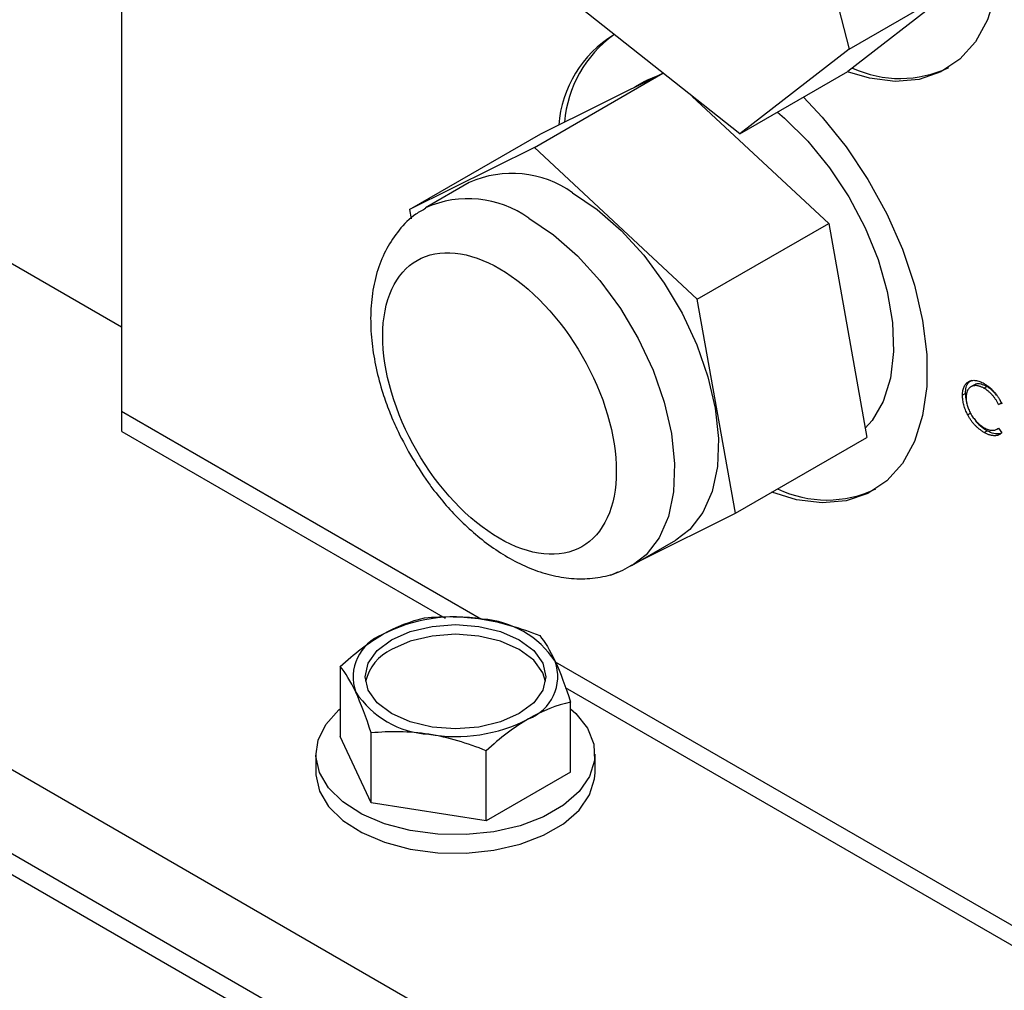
# Model space of a CAD drawing. Header units: inches. Extents: x 4 to 172, y 4 to 132.
# Tile 33 of 40: x 150.54 to 152.92, y 100.03 to 102.38. Entities that reach past the tile are written whole.
import ezdxf

# ---------------------------------------------------------------- set-up
doc = ezdxf.new("R2010")
doc.units = ezdxf.units.IN
doc.header["$LTSCALE"] = 16
doc.header["$MEASUREMENT"] = 0
doc.layers.add('TEXT', color=140, linetype='Continuous', lineweight=25)

msp = doc.modelspace()

# ---------------------------------------------------------------- linework, layer by layer
for p, q in [((143.2856, 104.7365), (153.1851, 99.0216)), ((153.1851, 98.8175), (143.2856, 104.5323)), ((153.1851, 98.7665), (143.2856, 104.4813)), ((150.7852, 103.4736), (150.7852, 101.6321)), ((150.7852, 103.4736), (150.7852, 101.428)), ((152.4113, 102.828), (152.5478, 102.3049)), ((152.8095, 102.456), (152.5445, 102.2503)), ((152.5478, 102.3049), (152.8095, 102.456)), ((152.2828, 102.0993), (151.8814, 102.4167)), ((152.5478, 102.3049), (152.2828, 102.0993)), ((152.2828, 102.0993), (152.5445, 102.2503)), ((151.7852, 102.0666), (152.0967, 102.2464)), ((151.8012, 102.0999), (152.0963, 102.2468)), ((152.052, 102.2266), (152.028, 102.2128)), ((152.1676, 102.1904), (152.498, 101.8827)), ((149.9311, 102.1252), (150.7852, 101.6321)), ((151.483, 101.9162), (151.8012, 102.0999)), ((151.7852, 102.0666), (151.483, 101.9162)), ((152.1798, 101.699), (151.7852, 102.0666)), ((151.6277, 101.9816), (151.5216, 101.9204)), ((151.483, 101.9162), (151.487, 101.8942)), ((152.1798, 101.699), (152.498, 101.8827)), ((152.498, 101.8827), (152.5905, 101.3647)), ((152.2723, 101.181), (152.1798, 101.699)), ((152.8494, 101.4913), (152.8423, 101.4872)), ((152.874, 101.4836), (152.8811, 101.4877)), ((152.8292, 101.4707), (152.8222, 101.4666)), ((152.9094, 101.4445), (152.9165, 101.4485)), ((152.9171, 101.4468), (152.9094, 101.4445)), ((152.9165, 101.4485), (152.913, 101.4541)), ((150.7852, 101.428), (151.6573, 100.9245)), ((150.7859, 101.379), (150.7859, 101.4276)), ((152.8345, 101.4194), (152.8416, 101.4235)), ((150.7859, 101.379), (151.5695, 100.9266)), ((152.2723, 101.181), (152.5905, 101.3647)), ((152.8747, 101.3765), (152.8818, 101.3806)), ((152.9054, 101.3842), (152.9095, 101.3866)), ((152.9094, 101.3868), (152.9171, 101.3756)), ((152.0455, 101.0682), (152.2723, 101.181)), ((152.0216, 101.0544), (152.1276, 101.1156)), ((151.9702, 101.0307), (151.9874, 101.0392)), ((151.836, 100.8214), (153.0833, 100.1013)), ((151.3153, 100.81), (151.3153, 100.6404)), ((151.8595, 100.7592), (153.084, 100.0523)), ((151.873, 100.5542), (151.873, 100.7237)), ((151.39, 100.4795), (151.3153, 100.6404)), ((151.39, 100.4795), (151.39, 100.649)), ((151.6688, 100.4363), (151.6688, 100.6059)), ((151.2561, 100.5973), (151.2561, 100.5524)), ((151.9321, 100.5524), (151.9321, 100.5973)), ((151.873, 100.5542), (151.6688, 100.4363)), ((151.6688, 100.4363), (151.39, 100.4795))]:
    msp.add_line(p, q)
at = {"flags": 128}
for points in [[(152.4646, 103.3246), (152.5315, 103.2801), (152.5969, 103.2251), (152.6594, 103.1608), (152.7175, 103.0885), (152.77, 103.0098), (152.8156, 102.9267), (152.8534, 102.8408), (152.8825, 102.7542), (152.9023, 102.6687), (152.9123, 102.5863), (152.9123, 102.5088), (152.9023, 102.438), (152.8825, 102.3753), (152.8534, 102.3223), (152.8156, 102.2801), (152.77, 102.2497), (152.7175, 102.2316), (152.6594, 102.2264), (152.5969, 102.2342), (152.5438, 102.2499)], [(152.052, 102.2266), (152.0573, 102.2295), (152.0853, 102.2412)], [(152.4367, 102.1885), (152.4826, 102.1401), (152.5407, 102.0678), (152.5932, 101.9892), (152.6388, 101.906), (152.6766, 101.8201), (152.7058, 101.7335), (152.7255, 101.648), (152.7355, 101.5656), (152.7355, 101.4881), (152.7255, 101.4173), (152.7058, 101.3547), (152.6766, 101.3016), (152.6388, 101.2594), (152.5932, 101.229), (152.5407, 101.2109), (152.4826, 101.2058), (152.4201, 101.2135), (152.3603, 101.2318)], [(152.3738, 102.1518), (152.391, 102.1372), (152.4476, 102.0815), (152.4999, 102.0175), (152.5466, 101.9471), (152.5862, 101.8722), (152.6176, 101.7951), (152.64, 101.7179), (152.6526, 101.6429), (152.6552, 101.5723), (152.6476, 101.508), (152.63, 101.4519), (152.603, 101.4057), (152.5865, 101.387)], [(151.8777, 101.9569), (151.9374, 101.9165), (151.9955, 101.8656), (152.0501, 101.8055), (152.0998, 101.738), (152.1431, 101.6651), (152.1787, 101.5889), (152.2057, 101.5115), (152.2233, 101.4351), (152.2309, 101.362), (152.2284, 101.2943), (152.2157, 101.2339), (152.1934, 101.1826), (152.1619, 101.1417), (152.1276, 101.1156)], [(151.7716, 101.8957), (151.8314, 101.8553), (151.8894, 101.8043), (151.944, 101.7443), (151.9937, 101.6768), (152.037, 101.6039), (152.0727, 101.5276), (152.0997, 101.4502), (152.1172, 101.3739), (152.1248, 101.3008), (152.1223, 101.2331), (152.1097, 101.1727), (152.0873, 101.1213), (152.0559, 101.0805), (152.0221, 101.0546)], [(151.4394, 100.8744), (151.4847, 100.8945), (151.5375, 100.9071), (151.5941, 100.9114), (151.6507, 100.9071), (151.7035, 100.8945), (151.7488, 100.8744), (151.7836, 100.8482), (151.8054, 100.8178), (151.8129, 100.7851), (151.8054, 100.7524), (151.7836, 100.722), (151.7488, 100.6958), (151.7035, 100.6757), (151.6507, 100.6631), (151.5941, 100.6588), (151.5375, 100.6631), (151.4847, 100.6757), (151.4394, 100.6958), (151.4047, 100.722), (151.3828, 100.7524), (151.3754, 100.7851), (151.3828, 100.8178), (151.4047, 100.8482), (151.4394, 100.8744)], [(151.8119, 100.7734), (151.8054, 100.7943), (151.7836, 100.8248), (151.7488, 100.8509), (151.7035, 100.871), (151.6507, 100.8836), (151.5941, 100.8879), (151.5375, 100.8836), (151.4847, 100.871), (151.4394, 100.8509)], [(151.873, 100.7076), (151.8854, 100.6963), (151.914, 100.6604), (151.9294, 100.622), (151.9311, 100.5825), (151.9191, 100.5436), (151.8937, 100.507), (151.8561, 100.474), (151.8077, 100.4461), (151.7506, 100.4244), (151.6871, 100.4097), (151.6198, 100.4027), (151.5514, 100.4037), (151.4848, 100.4127), (151.4227, 100.4291), (151.3675, 100.4525), (151.3217, 100.4818), (151.287, 100.5158), (151.2649, 100.5532), (151.2562, 100.5924), (151.2614, 100.6317), (151.2802, 100.6697), (151.3119, 100.7047), (151.3153, 100.7076)], [(151.2561, 100.5524), (151.2562, 100.5474), (151.2649, 100.5083), (151.287, 100.4709), (151.3217, 100.4369), (151.3675, 100.4076), (151.4227, 100.3842), (151.4848, 100.3678), (151.5514, 100.3588), (151.6198, 100.3578), (151.6871, 100.3648), (151.7506, 100.3794), (151.8077, 100.4012), (151.8561, 100.4291), (151.8937, 100.462), (151.9191, 100.4987), (151.9311, 100.5376), (151.9321, 100.5524)]]:
    msp.add_lwpolyline(points, dxfattribs=at)
for centre, radius, start, end in [((152.125, 102.0992), 0.2817, 121.5755, 175.5265), ((152.1505, 102.1021), 0.2936, 126.114, 174.9051), ((152.6709, 102.5091), 0.2754, 245.2579, 295.4097), ((151.7311, 101.7516), 0.2523, 54.4834, 114.2062), ((151.625, 101.6902), 0.2524, 54.4908, 114.1177), ((152.4937, 101.4898), 0.2768, 244.4727, 295.3623), ((151.5937, 100.5463), 0.3838, 80.2289, 117.3572), ((151.6452, 100.6967), 0.2282, 33.4389, 86.5665), ((151.4563, 100.7844), 0.1099, 110.7421, 199.461), ((151.488, 100.747), 0.1147, 115.0211, 166.6947), ((151.732, 100.7858), 0.1099, 290.7421, 19.461), ((151.5431, 100.8735), 0.2282, 213.4389, 266.5665), ((151.5945, 101.0239), 0.3838, 260.2289, 297.3572)]:
    msp.add_arc(centre, radius, start, end)
for points, knots in [([(151.5227, 101.9193), (151.5144, 101.9148), (151.4896, 101.9014), (151.457, 101.8681), (151.4261, 101.8226), (151.4046, 101.7709), (151.3918, 101.7141), (151.3875, 101.654), (151.391, 101.593), (151.4012, 101.5322), (151.416, 101.4771), (151.4334, 101.4281), (151.4547, 101.3776), (151.4735, 101.343), (151.485, 101.3219)], [0, 0, 0, 0, 0.0482185, 0.1439035, 0.2338949, 0.3267244, 0.4212744, 0.5153059, 0.6066126, 0.6933463, 0.7802168, 0.8435039, 0.9048226, 1, 1, 1, 1]), ([(151.618, 101.1822), (151.5463, 101.249), (151.4862, 101.3409), (151.4159, 101.5345), (151.4085, 101.6283), (151.4525, 101.7685), (151.5021, 101.8093), (151.6346, 101.814), (151.7121, 101.7778), (151.7838, 101.711)], [0, 0, 0, 0, 0.25, 0.25, 0.5, 0.5, 0.75, 0.75, 1, 1, 1, 1]), ([(151.7838, 101.711), (151.8555, 101.6442), (151.9156, 101.5522), (151.9859, 101.3586), (151.9933, 101.2648), (151.9493, 101.1246), (151.8997, 101.0839), (151.7672, 101.0792), (151.6897, 101.1154), (151.618, 101.1822)], [0, 0, 0, 0, 0.25, 0.25, 0.5, 0.5, 0.75, 0.75, 1, 1, 1, 1]), ([(152.8222, 101.4666), (152.8222, 101.4686), (152.8223, 101.4726), (152.823, 101.478), (152.8242, 101.4829), (152.8258, 101.4873), (152.8279, 101.4912), (152.8305, 101.4946), (152.8336, 101.4974), (152.8371, 101.4997), (152.8409, 101.5014), (152.845, 101.5025), (152.8493, 101.5029), (152.8539, 101.5027), (152.8588, 101.5017), (152.8638, 101.5001), (152.8691, 101.4979), (152.8727, 101.4959), (152.8746, 101.4949)], [0, 0, 0, 0, 0.0645578, 0.1270135, 0.1879548, 0.2480139, 0.3077477, 0.3682345, 0.4294698, 0.4927434, 0.5562578, 0.6182168, 0.6796555, 0.7412455, 0.8034153, 0.8668155, 0.9323283, 1, 1, 1, 1]), ([(152.8292, 101.4707), (152.8296, 101.476), (152.8303, 101.4866), (152.8356, 101.4979), (152.8416, 101.5014), (152.8441, 101.5029)], [0, 0, 0, 0, 0.360366, 0.723015, 1, 1, 1, 1]), ([(152.874, 101.4836), (152.8731, 101.4842), (152.8711, 101.4853), (152.8682, 101.4866), (152.8654, 101.4878), (152.8626, 101.4887), (152.8599, 101.4893), (152.8572, 101.4898), (152.8546, 101.49), (152.8521, 101.49), (152.8496, 101.4897), (152.8473, 101.4892), (152.8452, 101.4886), (152.8431, 101.4877), (152.8412, 101.4865), (152.8395, 101.4852), (152.8379, 101.4836), (152.8364, 101.4818), (152.8351, 101.4799), (152.834, 101.4777), (152.833, 101.4754), (152.8323, 101.4728), (152.8316, 101.4701), (152.8312, 101.4672), (152.8309, 101.4641), (152.8309, 101.4619), (152.8309, 101.4608)], [0, 0, 0, 0, 0.043955, 0.087502, 0.130463, 0.172752, 0.215403, 0.25765, 0.300153, 0.343121, 0.385925, 0.427686, 0.468818, 0.509492, 0.549883, 0.58998, 0.630405, 0.670869, 0.711384, 0.751627, 0.791776, 0.832459, 0.873319, 0.914543, 0.956924, 1, 1, 1, 1]), ([(152.8811, 101.4877), (152.8764, 101.4899), (152.8669, 101.4944), (152.8558, 101.4949), (152.8513, 101.4915), (152.8499, 101.4904)], [0, 0, 0, 0, 0.408779, 0.819056, 1, 1, 1, 1]), ([(152.8746, 101.4949), (152.8757, 101.4942), (152.8779, 101.4929), (152.8812, 101.4907), (152.8844, 101.4884), (152.8875, 101.4859), (152.8905, 101.4833), (152.8935, 101.4805), (152.8963, 101.4776), (152.8991, 101.4745), (152.9018, 101.4714), (152.9044, 101.4681), (152.9068, 101.4648), (152.9091, 101.4613), (152.9113, 101.4578), (152.9134, 101.4542), (152.9153, 101.4506), (152.9165, 101.4481), (152.9171, 101.4468)], [0, 0, 0, 0, 0.0685475, 0.1356829, 0.201215, 0.2656822, 0.3292668, 0.3923954, 0.4550698, 0.5171269, 0.57879, 0.6397399, 0.7001915, 0.7598062, 0.8196283, 0.8793548, 0.9395116, 1, 1, 1, 1]), ([(152.9048, 101.4667), (152.9008, 101.4714), (152.8933, 101.48), (152.885, 101.4853), (152.8811, 101.4877)], [0, 0, 0, 0, 0.534395, 1, 1, 1, 1]), ([(152.8345, 101.4194), (152.8335, 101.4214), (152.8316, 101.4253), (152.829, 101.4312), (152.8269, 101.4372), (152.8252, 101.4431), (152.8238, 101.449), (152.8229, 101.4549), (152.8223, 101.4609), (152.8222, 101.4647), (152.8222, 101.4666)], [0, 0, 0, 0, 0.124329, 0.247156, 0.36878, 0.490734, 0.613614, 0.738958, 0.867311, 1, 1, 1, 1]), ([(152.8292, 101.4707), (152.8293, 101.4651), (152.8294, 101.4576), (152.832, 101.4495), (152.8326, 101.4474)], [0, 0, 0, 0, 0.751903, 1, 1, 1, 1]), ([(152.8309, 101.4608), (152.8309, 101.4591), (152.831, 101.4558), (152.8316, 101.4507), (152.8325, 101.4456), (152.8339, 101.4404), (152.8357, 101.4353), (152.8378, 101.4301), (152.8404, 101.4249), (152.8433, 101.4197), (152.8465, 101.4147), (152.8499, 101.41), (152.8535, 101.4055), (152.8573, 101.4014), (152.8614, 101.3976), (152.8656, 101.3941), (152.8701, 101.3908), (152.8731, 101.389), (152.8746, 101.3881)], [0, 0, 0, 0, 0.064323, 0.12629, 0.186726, 0.246146, 0.305576, 0.365429, 0.426326, 0.48884, 0.551725, 0.613919, 0.675484, 0.737334, 0.800229, 0.864502, 0.931041, 1, 1, 1, 1]), ([(152.9094, 101.4445), (152.9089, 101.4455), (152.9078, 101.4476), (152.9061, 101.4507), (152.9042, 101.4538), (152.9024, 101.4567), (152.9004, 101.4595), (152.8983, 101.4622), (152.8962, 101.4649), (152.8932, 101.4683), (152.8893, 101.4723), (152.8844, 101.4766), (152.8793, 101.4805), (152.8758, 101.4826), (152.874, 101.4836)], [0, 0, 0, 0, 0.063163, 0.125475, 0.187121, 0.248294, 0.309295, 0.36985, 0.430973, 0.492456, 0.616148, 0.740844, 0.868183, 1, 1, 1, 1]), ([(152.8747, 101.3765), (152.8736, 101.3771), (152.8716, 101.3783), (152.8685, 101.3804), (152.8655, 101.3825), (152.8626, 101.3847), (152.8598, 101.387), (152.8571, 101.3894), (152.8545, 101.3919), (152.8519, 101.3946), (152.8494, 101.3973), (152.847, 101.4001), (152.8447, 101.4031), (152.8425, 101.4061), (152.8404, 101.4093), (152.8383, 101.4126), (152.8363, 101.4159), (152.8351, 101.4182), (152.8345, 101.4194)], [0, 0, 0, 0, 0.069663, 0.13775, 0.203917, 0.26878, 0.332414, 0.394754, 0.45618, 0.516996, 0.577396, 0.637198, 0.696999, 0.756756, 0.816554, 0.876948, 0.938132, 1, 1, 1, 1]), ([(152.8508, 101.409), (152.8513, 101.4081), (152.8554, 101.4016), (152.8662, 101.391), (152.8763, 101.3842), (152.8818, 101.3806)], [0, 0, 0, 0, 0.064106, 0.50039, 1, 1, 1, 1]), ([(152.8746, 101.3881), (152.8763, 101.3872), (152.8797, 101.3853), (152.8846, 101.3834), (152.8893, 101.3822), (152.8938, 101.3816), (152.8981, 101.3818), (152.9021, 101.3827), (152.9059, 101.3843), (152.9083, 101.3859), (152.9094, 101.3868)], [0, 0, 0, 0, 0.128515, 0.252949, 0.374755, 0.49594, 0.617181, 0.740909, 0.867811, 1, 1, 1, 1]), ([(152.9171, 101.3756), (152.9165, 101.3751), (152.9152, 101.374), (152.9133, 101.3725), (152.9112, 101.3713), (152.9089, 101.3703), (152.9066, 101.3695), (152.9042, 101.369), (152.9016, 101.3687), (152.899, 101.3686), (152.8962, 101.3688), (152.8934, 101.3692), (152.8905, 101.3698), (152.8875, 101.3706), (152.8844, 101.3717), (152.8812, 101.3731), (152.878, 101.3747), (152.8758, 101.3759), (152.8747, 101.3765)], [0, 0, 0, 0, 0.061674, 0.123053, 0.183475, 0.243727, 0.304279, 0.364863, 0.425946, 0.487391, 0.54922, 0.611144, 0.673529, 0.736961, 0.800785, 0.866013, 0.932101, 1, 1, 1, 1]), ([(152.9132, 101.3738), (152.9095, 101.3732), (152.901, 101.372), (152.8898, 101.3761), (152.883, 101.3799), (152.8818, 101.3806)], [0, 0, 0, 0, 0.396631, 0.886001, 1, 1, 1, 1]), ([(151.485, 101.3219), (151.4988, 101.2994), (151.5183, 101.2677), (151.5511, 101.2244), (151.5806, 101.1893), (151.6179, 101.1513), (151.6588, 101.1159), (151.7032, 101.0842), (151.7502, 101.0577), (151.7994, 101.0376), (151.8499, 101.0249), (151.901, 101.0206), (151.9515, 101.0263), (151.9928, 101.0379), (152.0144, 101.0515), (152.0216, 101.0561)], [0, 0, 0, 0, 0.104742, 0.147541, 0.218111, 0.290709, 0.368026, 0.448143, 0.530431, 0.614324, 0.699136, 0.78433, 0.869802, 0.956376, 1, 1, 1, 1])]:
    msp.add_open_spline(points, degree=3, knots=knots)
for points in [[(151.4173, 100.8872), (151.4522, 100.9073), (151.4861, 100.9197), (151.5194, 100.9278)], [(151.5194, 100.9278), (151.565, 100.9319), (151.6112, 100.9319), (151.6588, 100.9245)], [(151.6588, 100.9245), (151.7064, 100.9171), (151.7527, 100.9029), (151.7982, 100.8847)], [(151.3153, 100.81), (151.3486, 100.8404), (151.3825, 100.867), (151.4173, 100.8872)], [(151.7982, 100.8847), (151.8104, 100.8695), (151.8229, 100.8499), (151.8356, 100.8225)], [(151.8356, 100.8225), (151.8484, 100.795), (151.8608, 100.7612), (151.873, 100.7237)], [(151.3526, 100.7478), (151.3399, 100.7752), (151.3275, 100.7948), (151.3153, 100.81)], [(151.39, 100.649), (151.3778, 100.6864), (151.3654, 100.7203), (151.3526, 100.7478)], [(151.873, 100.7237), (151.8396, 100.7156), (151.8057, 100.7032), (151.7709, 100.6831)], [(151.7709, 100.6831), (151.7361, 100.6629), (151.7022, 100.6363), (151.6688, 100.6059)], [(151.5294, 100.6457), (151.4818, 100.6531), (151.4355, 100.6531), (151.39, 100.649)], [(151.6688, 100.6059), (151.6233, 100.6241), (151.577, 100.6383), (151.5294, 100.6457)]]:
    msp.add_open_spline(points, degree=3)
at = {"layer": 'TEXT'}
msp.add_circle((153.0187, 103.126), 4.3153, dxfattribs=at)

doc.saveas('drawing.dxf')
